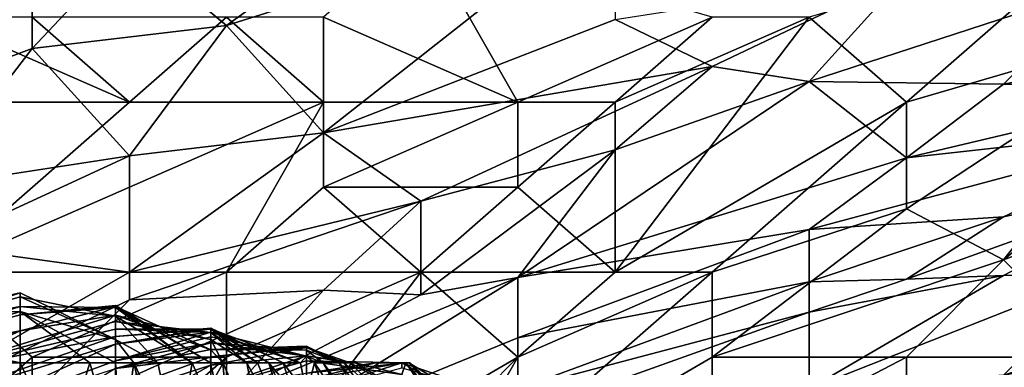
# Model space of a CAD drawing. Extents: x -1.1 to 1.1, y -0.36 to 0.36.
# Tile 121 of 256: x -0.9345 to -0.8891, y 0.2658 to 0.2817. Entities that reach past the tile are written whole.
import ezdxf

# ---------------------------------------------------------------- set-up
doc = ezdxf.new("R2010")
doc.units = 0

msp = doc.modelspace()

# ---------------------------------------------------------------- linework, layer by layer
for points in [[(-0.915996, 0.2879, 0.580862), (-0.924938, 0.281468, 0.57305), (-0.929409, 0.285174, 0.588675)], [(-0.907054, 0.287101, 0.569144), (-0.924938, 0.281468, 0.57305), (-0.915996, 0.2879, 0.580862)], [(-0.924938, 0.281468, 0.57305), (-0.907054, 0.287101, 0.569144), (-0.920467, 0.276537, 0.553519)], [(-0.907054, 0.287101, 0.569144), (-0.907054, 0.281752, 0.553519), (-0.920467, 0.276537, 0.553519)], [(-0.942822, 0.281723, 0.596487), (-0.93388, 0.285914, 0.596487), (-0.947293, 0.275385, 0.584769)], [(-0.93388, 0.280414, 0.580862), (-0.947293, 0.275385, 0.584769), (-0.93388, 0.285914, 0.596487)], [(-0.942822, 0.285612, 0.608206), (-0.93388, 0.285914, 0.596487), (-0.942822, 0.281723, 0.596487)], [(-0.93388, 0.280414, 0.580862), (-0.93388, 0.285914, 0.596487), (-0.929409, 0.285174, 0.588675)], [(-0.911525, 0.277943, 0.741384), (-0.915996, 0.285755, 0.743474), (-0.920467, 0.281849, 0.744067)], [(-0.902583, 0.281849, 0.739984), (-0.915996, 0.285755, 0.743474), (-0.911525, 0.277943, 0.741384)], [(-0.884699, 0.285755, 0.736805), (-0.898112, 0.281849, 0.738821), (-0.893641, 0.277943, 0.736001)], [(-0.893641, 0.277943, 0.736001), (-0.880228, 0.281849, 0.733494), (-0.884699, 0.285755, 0.736805)], [(-0.929409, 0.285174, 0.588675), (-0.924938, 0.281468, 0.57305), (-0.93388, 0.280414, 0.580862)], [(-0.893641, 0.283846, 0.545706), (-0.902583, 0.279581, 0.5418), (-0.907054, 0.281752, 0.553519)], [(-0.902583, 0.279581, 0.5418), (-0.893641, 0.283846, 0.545706), (-0.898112, 0.278896, 0.533987)], [(-0.893641, 0.283846, 0.545706), (-0.884699, 0.283284, 0.533987), (-0.898112, 0.278896, 0.533987)], [(-0.88917, 0.278776, 0.522269), (-0.898112, 0.278896, 0.533987), (-0.884699, 0.283284, 0.533987)], [(-0.884699, 0.283284, 0.533987), (-0.880228, 0.280487, 0.518362), (-0.88917, 0.278776, 0.522269)], [(-0.929409, 0.277943, 0.745503), (-0.93388, 0.281849, 0.746157), (-0.938351, 0.281849, 0.74673)], [(-0.929409, 0.277943, 0.745503), (-0.938351, 0.281849, 0.74673), (-0.938351, 0.277943, 0.747036)], [(-0.929409, 0.277943, 0.745503), (-0.924938, 0.281849, 0.744984), (-0.93388, 0.281849, 0.746157)], [(-0.929409, 0.275477, 0.561331), (-0.93388, 0.280414, 0.580862), (-0.924938, 0.281468, 0.57305)], [(-0.920467, 0.277943, 0.74368), (-0.924938, 0.281849, 0.744984), (-0.929409, 0.277943, 0.745503)], [(-0.924938, 0.281468, 0.57305), (-0.920467, 0.276537, 0.553519), (-0.929409, 0.275477, 0.561331)], [(-0.920467, 0.277943, 0.74368), (-0.920467, 0.281849, 0.744067), (-0.924938, 0.281849, 0.744984)], [(-0.911525, 0.277943, 0.741384), (-0.920467, 0.281849, 0.744067), (-0.920467, 0.277943, 0.74368)], [(-0.902583, 0.279581, 0.5418), (-0.920467, 0.276537, 0.553519), (-0.907054, 0.281752, 0.553519)], [(-0.907054, 0.277943, 0.740157), (-0.902583, 0.281849, 0.739984), (-0.911525, 0.277943, 0.741384)], [(-0.898112, 0.281849, 0.738821), (-0.902583, 0.281849, 0.739984), (-0.907054, 0.277943, 0.740157)], [(-0.898112, 0.281849, 0.738821), (-0.907054, 0.277943, 0.740157), (-0.907054, 0.27013, 0.737337)], [(-0.893641, 0.277943, 0.736001), (-0.898112, 0.281849, 0.738821), (-0.907054, 0.27013, 0.737337)], [(-0.880228, 0.281849, 0.733494), (-0.893641, 0.277943, 0.736001), (-0.893641, 0.273039, 0.733206)], [(-0.893641, 0.273039, 0.733206), (-0.88917, 0.270701, 0.7293), (-0.880228, 0.281849, 0.733494)], [(-0.880228, 0.281849, 0.733494), (-0.88917, 0.270701, 0.7293), (-0.880228, 0.277943, 0.7308)], [(-0.947293, 0.275385, 0.584769), (-0.93388, 0.280414, 0.580862), (-0.938788, 0.274037, 0.569144)], [(-0.93388, 0.280414, 0.580862), (-0.929409, 0.275477, 0.561331), (-0.938788, 0.274037, 0.569144)], [(-0.88917, 0.278776, 0.522269), (-0.880228, 0.280487, 0.518362), (-0.880228, 0.278556, 0.51055)], [(-0.920467, 0.276537, 0.553519), (-0.902583, 0.279581, 0.5418), (-0.915996, 0.273402, 0.537894)], [(-0.902583, 0.279581, 0.5418), (-0.907054, 0.275752, 0.533987), (-0.915996, 0.273402, 0.537894)], [(-0.902583, 0.279581, 0.5418), (-0.898112, 0.278896, 0.533987), (-0.907054, 0.275752, 0.533987)], [(-0.898112, 0.278896, 0.533987), (-0.893641, 0.275392, 0.514456), (-0.911525, 0.269881, 0.518362)], [(-0.907054, 0.275752, 0.533987), (-0.898112, 0.278896, 0.533987), (-0.911525, 0.269881, 0.518362)], [(-0.893641, 0.275392, 0.514456), (-0.898112, 0.278896, 0.533987), (-0.88917, 0.278776, 0.522269)], [(-0.880228, 0.278556, 0.51055), (-0.893641, 0.275392, 0.514456), (-0.88917, 0.278776, 0.522269)], [(-0.880228, 0.278556, 0.51055), (-0.880228, 0.276879, 0.502737), (-0.893641, 0.275392, 0.514456)], [(-0.920467, 0.277943, 0.74368), (-0.929409, 0.277943, 0.745503), (-0.938351, 0.27013, 0.746999)], [(-0.938351, 0.27013, 0.746999), (-0.929409, 0.277943, 0.745503), (-0.938351, 0.277943, 0.747036)], [(-0.924938, 0.27013, 0.743589), (-0.920467, 0.277943, 0.74368), (-0.938351, 0.27013, 0.746999)], [(-0.920467, 0.277943, 0.74368), (-0.924938, 0.27013, 0.743589), (-0.920467, 0.274037, 0.74301)], [(-0.911525, 0.277943, 0.741384), (-0.920467, 0.274037, 0.74301), (-0.911525, 0.274037, 0.740421)], [(-0.920467, 0.274037, 0.74301), (-0.911525, 0.277943, 0.741384), (-0.920467, 0.277943, 0.74368)], [(-0.911525, 0.274037, 0.740421), (-0.907054, 0.277943, 0.740157), (-0.911525, 0.277943, 0.741384)], [(-0.907054, 0.27013, 0.737337), (-0.907054, 0.277943, 0.740157), (-0.911525, 0.274037, 0.740421)], [(-0.902583, 0.27013, 0.735494), (-0.893641, 0.277943, 0.736001), (-0.907054, 0.27013, 0.737337)], [(-0.902583, 0.27013, 0.735494), (-0.893641, 0.273039, 0.733206), (-0.893641, 0.277943, 0.736001)], [(-0.880228, 0.274037, 0.727427), (-0.880228, 0.277943, 0.7308), (-0.88917, 0.270701, 0.7293)], [(-0.929409, 0.275477, 0.561331), (-0.920467, 0.276537, 0.553519), (-0.929409, 0.270141, 0.545706)], [(-0.920467, 0.276537, 0.553519), (-0.915996, 0.273402, 0.537894), (-0.929409, 0.270141, 0.545706)], [(-0.893641, 0.275392, 0.514456), (-0.880228, 0.276879, 0.502737), (-0.898112, 0.272089, 0.506644)], [(-0.898112, 0.272089, 0.506644), (-0.880228, 0.276879, 0.502737), (-0.88917, 0.27267, 0.494925)], [(-0.880228, 0.276879, 0.502737), (-0.880228, 0.274616, 0.491019), (-0.88917, 0.27267, 0.494925)], [(-0.915996, 0.269092, 0.522269), (-0.915996, 0.273402, 0.537894), (-0.907054, 0.275752, 0.533987)], [(-0.907054, 0.275752, 0.533987), (-0.911525, 0.269881, 0.518362), (-0.915996, 0.269092, 0.522269)], [(-0.938788, 0.274037, 0.569144), (-0.929409, 0.275477, 0.561331), (-0.938351, 0.271361, 0.561331)], [(-0.938351, 0.271361, 0.561331), (-0.929409, 0.275477, 0.561331), (-0.929409, 0.270141, 0.545706)], [(-0.893641, 0.275392, 0.514456), (-0.898112, 0.272089, 0.506644), (-0.911525, 0.269881, 0.518362)], [(-0.880228, 0.274616, 0.491019), (-0.893641, 0.269806, 0.487112), (-0.88917, 0.27267, 0.494925)], [(-0.88917, 0.269983, 0.4793), (-0.893641, 0.269806, 0.487112), (-0.880228, 0.274616, 0.491019)], [(-0.884508, 0.27013, 0.471487), (-0.88917, 0.269983, 0.4793), (-0.880228, 0.274616, 0.491019)], [(-0.915996, 0.27013, 0.74072), (-0.920467, 0.274037, 0.74301), (-0.924938, 0.27013, 0.743589)], [(-0.915996, 0.27013, 0.74072), (-0.911525, 0.274037, 0.740421), (-0.920467, 0.274037, 0.74301)], [(-0.907054, 0.27013, 0.737337), (-0.911525, 0.274037, 0.740421), (-0.915996, 0.27013, 0.74072)], [(-0.88917, 0.270701, 0.7293), (-0.884699, 0.266224, 0.722031), (-0.880228, 0.274037, 0.727427)], [(-0.915996, 0.273402, 0.537894), (-0.929409, 0.268855, 0.5418), (-0.929409, 0.270141, 0.545706)], [(-0.920467, 0.269304, 0.530081), (-0.929409, 0.268855, 0.5418), (-0.915996, 0.273402, 0.537894)], [(-0.915996, 0.269092, 0.522269), (-0.920467, 0.269304, 0.530081), (-0.915996, 0.273402, 0.537894)], [(-0.88917, 0.270701, 0.7293), (-0.893641, 0.273039, 0.733206), (-0.902583, 0.266224, 0.733036)], [(-0.893641, 0.273039, 0.733206), (-0.902583, 0.27013, 0.735494), (-0.902583, 0.266224, 0.733036)], [(-0.898112, 0.269694, 0.494925), (-0.88917, 0.27267, 0.494925), (-0.893641, 0.269806, 0.487112)], [(-0.88917, 0.27267, 0.494925), (-0.898112, 0.269694, 0.494925), (-0.898112, 0.272089, 0.506644)], [(-0.898112, 0.272089, 0.506644), (-0.898112, 0.269694, 0.494925), (-0.911525, 0.267115, 0.506644)], [(-0.911525, 0.269881, 0.518362), (-0.898112, 0.272089, 0.506644), (-0.911525, 0.267115, 0.506644)], [(-0.938351, 0.271361, 0.561331), (-0.929409, 0.270141, 0.545706), (-0.942822, 0.26246, 0.5418)], [(-0.893641, 0.266224, 0.727861), (-0.88917, 0.270701, 0.7293), (-0.902583, 0.266224, 0.733036)], [(-0.893641, 0.266224, 0.727861), (-0.884699, 0.266224, 0.722031), (-0.88917, 0.270701, 0.7293)], [(-0.929409, 0.270141, 0.545706), (-0.929409, 0.268855, 0.5418), (-0.942822, 0.26246, 0.5418)], [(-0.924938, 0.27013, 0.743589), (-0.938351, 0.27013, 0.746999), (-0.93388, 0.266224, 0.745506)], [(-0.93388, 0.266224, 0.745506), (-0.938351, 0.27013, 0.746999), (-0.938351, 0.262318, 0.746104)], [(-0.924938, 0.27013, 0.743589), (-0.93388, 0.266224, 0.745506), (-0.924938, 0.266224, 0.742689)], [(-0.915996, 0.27013, 0.74072), (-0.924938, 0.27013, 0.743589), (-0.924938, 0.266224, 0.742689)], [(-0.924938, 0.258412, 0.739725), (-0.911525, 0.266224, 0.737429), (-0.915996, 0.27013, 0.74072)], [(-0.924938, 0.258412, 0.739725), (-0.915996, 0.27013, 0.74072), (-0.924938, 0.266224, 0.742689)], [(-0.907054, 0.27013, 0.737337), (-0.915996, 0.27013, 0.74072), (-0.911525, 0.266224, 0.737429)], [(-0.902583, 0.266224, 0.733036), (-0.902583, 0.27013, 0.735494), (-0.915996, 0.258412, 0.735007)], [(-0.902583, 0.27013, 0.735494), (-0.911525, 0.266224, 0.737429), (-0.915996, 0.258412, 0.735007)], [(-0.902583, 0.27013, 0.735494), (-0.907054, 0.27013, 0.737337), (-0.911525, 0.266224, 0.737429)], [(-0.88917, 0.269983, 0.4793), (-0.884508, 0.27013, 0.471487), (-0.898112, 0.264774, 0.463675)], [(-0.88917, 0.265396, 0.44805), (-0.898112, 0.264774, 0.463675), (-0.884508, 0.27013, 0.471487)], [(-0.884508, 0.27013, 0.471487), (-0.875757, 0.269579, 0.451956), (-0.88917, 0.265396, 0.44805)], [(-0.911525, 0.269881, 0.518362), (-0.924938, 0.264368, 0.518362), (-0.915996, 0.269092, 0.522269)], [(-0.911525, 0.269881, 0.518362), (-0.911525, 0.267115, 0.506644), (-0.924938, 0.261633, 0.506644)], [(-0.911525, 0.269881, 0.518362), (-0.924938, 0.261633, 0.506644), (-0.924938, 0.264368, 0.518362)], [(-0.911525, 0.267115, 0.506644), (-0.898112, 0.269694, 0.494925), (-0.911525, 0.264756, 0.494925)], [(-0.898112, 0.268293, 0.487112), (-0.911525, 0.264756, 0.494925), (-0.898112, 0.269694, 0.494925)], [(-0.893641, 0.269806, 0.487112), (-0.88917, 0.269983, 0.4793), (-0.898112, 0.268293, 0.487112)], [(-0.898112, 0.264774, 0.463675), (-0.898112, 0.268293, 0.487112), (-0.88917, 0.269983, 0.4793)], [(-0.893641, 0.269806, 0.487112), (-0.898112, 0.268293, 0.487112), (-0.898112, 0.269694, 0.494925)], [(-0.929409, 0.268855, 0.5418), (-0.920467, 0.269304, 0.530081), (-0.935966, 0.262318, 0.530081)], [(-0.924938, 0.264368, 0.518362), (-0.935966, 0.262318, 0.530081), (-0.920467, 0.269304, 0.530081)], [(-0.915996, 0.269092, 0.522269), (-0.924938, 0.264368, 0.518362), (-0.920467, 0.269304, 0.530081)], [(-0.875757, 0.269579, 0.451956), (-0.875757, 0.267943, 0.440237), (-0.88917, 0.265396, 0.44805)], [(-0.942822, 0.26246, 0.5418), (-0.929409, 0.268855, 0.5418), (-0.935966, 0.262318, 0.530081)], [(-0.934431, 0.269176, 0.015164), (-0.938821, 0.267722, 0.018921), (-0.934431, 0.269006, 0.018921)], [(-0.934431, 0.269176, 0.015164), (-0.938821, 0.268191, 0.015164), (-0.938821, 0.267722, 0.018921)], [(-0.934431, 0.269176, 0.015164), (-0.934431, 0.268319, 0.011407), (-0.938821, 0.268191, 0.015164)], [(-0.934431, 0.269006, 0.018921), (-0.938821, 0.267722, 0.018921), (-0.934431, 0.26856, 0.022678)], [(-0.934431, 0.269006, 0.018921), (-0.930042, 0.267037, 0.015164), (-0.934431, 0.269176, 0.015164)], [(-0.930042, 0.267037, 0.015164), (-0.934431, 0.268319, 0.011407), (-0.934431, 0.269176, 0.015164)], [(-0.934431, 0.26856, 0.022678), (-0.930042, 0.268107, 0.018921), (-0.934431, 0.269006, 0.018921)], [(-0.930042, 0.268107, 0.018921), (-0.930042, 0.267037, 0.015164), (-0.934431, 0.269006, 0.018921)], [(-0.934431, 0.26856, 0.022678), (-0.94321, 0.265787, 0.026436), (-0.934431, 0.268173, 0.026436)], [(-0.94321, 0.265787, 0.026436), (-0.934431, 0.26856, 0.022678), (-0.938821, 0.267722, 0.018921)], [(-0.938821, 0.268273, 0.011407), (-0.938821, 0.268191, 0.015164), (-0.934431, 0.268319, 0.011407)], [(-0.938821, 0.266923, 0.00765), (-0.938821, 0.268273, 0.011407), (-0.934431, 0.268319, 0.011407)], [(-0.938821, 0.266923, 0.00765), (-0.934431, 0.268319, 0.011407), (-0.934431, 0.265961, 0.008242)], [(-0.930042, 0.268599, 0.026436), (-0.934431, 0.268173, 0.026436), (-0.930042, 0.268557, 0.030193)], [(-0.930042, 0.268514, 0.022678), (-0.934431, 0.268173, 0.026436), (-0.930042, 0.268599, 0.026436)], [(-0.934431, 0.26856, 0.022678), (-0.934431, 0.268173, 0.026436), (-0.930042, 0.268514, 0.022678)], [(-0.930042, 0.268514, 0.022678), (-0.930042, 0.268107, 0.018921), (-0.934431, 0.26856, 0.022678)], [(-0.930042, 0.268557, 0.030193), (-0.934431, 0.267431, 0.03395), (-0.930042, 0.268156, 0.037707)], [(-0.934431, 0.267431, 0.03395), (-0.930042, 0.268557, 0.030193), (-0.934431, 0.268173, 0.026436)], [(-0.930042, 0.267037, 0.015164), (-0.930042, 0.265961, 0.0133), (-0.934431, 0.268319, 0.011407)], [(-0.930042, 0.265961, 0.0133), (-0.931224, 0.265961, 0.011407), (-0.934431, 0.268319, 0.011407)], [(-0.934431, 0.265961, 0.008242), (-0.934431, 0.268319, 0.011407), (-0.931224, 0.265961, 0.011407)], [(-0.925674, 0.265961, 0.030193), (-0.926517, 0.265961, 0.026436), (-0.930042, 0.268599, 0.026436)], [(-0.930042, 0.268557, 0.030193), (-0.925674, 0.265961, 0.030193), (-0.930042, 0.268599, 0.026436)], [(-0.930042, 0.268599, 0.026436), (-0.926517, 0.265961, 0.026436), (-0.930042, 0.268514, 0.022678)], [(-0.925652, 0.266566, 0.03395), (-0.930042, 0.268557, 0.030193), (-0.930042, 0.268156, 0.037707)], [(-0.925652, 0.266566, 0.03395), (-0.925674, 0.265961, 0.030193), (-0.930042, 0.268557, 0.030193)], [(-0.930042, 0.268514, 0.022678), (-0.926517, 0.265961, 0.026436), (-0.930042, 0.268107, 0.018921)], [(-0.934431, 0.268173, 0.026436), (-0.94321, 0.265787, 0.026436), (-0.934431, 0.267431, 0.03395)], [(-0.930042, 0.268156, 0.037707), (-0.934431, 0.267431, 0.03395), (-0.938821, 0.265458, 0.041464)], [(-0.930042, 0.267859, 0.041464), (-0.930042, 0.268156, 0.037707), (-0.938821, 0.265458, 0.041464)], [(-0.930042, 0.267859, 0.041464), (-0.938821, 0.265458, 0.041464), (-0.930042, 0.267517, 0.045221)], [(-0.925652, 0.267037, 0.037707), (-0.930042, 0.268156, 0.037707), (-0.930042, 0.267859, 0.041464)], [(-0.925652, 0.267037, 0.037707), (-0.925652, 0.266566, 0.03395), (-0.930042, 0.268156, 0.037707)], [(-0.928103, 0.265961, 0.018921), (-0.930042, 0.268107, 0.018921), (-0.926517, 0.265961, 0.026436)], [(-0.930042, 0.267037, 0.015164), (-0.930042, 0.268107, 0.018921), (-0.928103, 0.265961, 0.018921)], [(-0.930042, 0.267517, 0.045221), (-0.925652, 0.267356, 0.041464), (-0.930042, 0.267859, 0.041464)], [(-0.925652, 0.267037, 0.037707), (-0.930042, 0.267859, 0.041464), (-0.925652, 0.267356, 0.041464)], [(-0.898112, 0.268293, 0.487112), (-0.907054, 0.265103, 0.487112), (-0.911525, 0.264756, 0.494925)], [(-0.907054, 0.265103, 0.487112), (-0.898112, 0.268293, 0.487112), (-0.898112, 0.264774, 0.463675)], [(-0.88917, 0.265396, 0.44805), (-0.875757, 0.267943, 0.440237), (-0.880228, 0.264779, 0.424612)], [(-0.938821, 0.265458, 0.041464), (-0.934431, 0.267431, 0.03395), (-0.94321, 0.264017, 0.041464)], [(-0.934431, 0.267431, 0.03395), (-0.94321, 0.265787, 0.026436), (-0.94321, 0.264017, 0.041464)], [(-0.930042, 0.267517, 0.045221), (-0.938821, 0.265458, 0.041464), (-0.930042, 0.267179, 0.048978)], [(-0.925652, 0.267563, 0.048978), (-0.930042, 0.266821, 0.052735), (-0.925652, 0.267528, 0.052735)], [(-0.930042, 0.267179, 0.048978), (-0.930042, 0.266821, 0.052735), (-0.925652, 0.267563, 0.048978)], [(-0.925652, 0.267518, 0.045221), (-0.930042, 0.267179, 0.048978), (-0.925652, 0.267563, 0.048978)], [(-0.925652, 0.267528, 0.052735), (-0.930042, 0.266821, 0.052735), (-0.925652, 0.267373, 0.056493)], [(-0.930042, 0.267517, 0.045221), (-0.930042, 0.267179, 0.048978), (-0.925652, 0.267518, 0.045221)], [(-0.925652, 0.267518, 0.045221), (-0.925652, 0.267356, 0.041464), (-0.930042, 0.267517, 0.045221)], [(-0.922328, 0.265961, 0.052735), (-0.922985, 0.265961, 0.048978), (-0.925652, 0.267563, 0.048978)], [(-0.925652, 0.267528, 0.052735), (-0.922328, 0.265961, 0.052735), (-0.925652, 0.267563, 0.048978)], [(-0.925652, 0.267563, 0.048978), (-0.922985, 0.265961, 0.048978), (-0.925652, 0.267518, 0.045221)], [(-0.921528, 0.265961, 0.056493), (-0.922328, 0.265961, 0.052735), (-0.925652, 0.267528, 0.052735)], [(-0.925652, 0.267373, 0.056493), (-0.921528, 0.265961, 0.056493), (-0.925652, 0.267528, 0.052735)], [(-0.922985, 0.265961, 0.048978), (-0.923513, 0.265961, 0.045221), (-0.925652, 0.267518, 0.045221)], [(-0.925652, 0.267518, 0.045221), (-0.923513, 0.265961, 0.045221), (-0.925652, 0.267356, 0.041464)], [(-0.930042, 0.266821, 0.052735), (-0.930042, 0.267179, 0.048978), (-0.938821, 0.264144, 0.052735)], [(-0.930042, 0.267179, 0.048978), (-0.938821, 0.265458, 0.041464), (-0.938821, 0.264144, 0.052735)], [(-0.925652, 0.267373, 0.056493), (-0.930042, 0.266061, 0.06025), (-0.925652, 0.267162, 0.06025)], [(-0.925652, 0.267373, 0.056493), (-0.930042, 0.266821, 0.052735), (-0.930042, 0.266061, 0.06025)], [(-0.925652, 0.267162, 0.06025), (-0.930042, 0.266061, 0.06025), (-0.925652, 0.266881, 0.064007)], [(-0.929199, 0.265961, 0.015164), (-0.930042, 0.267037, 0.015164), (-0.928103, 0.265961, 0.018921)], [(-0.930042, 0.265961, 0.0133), (-0.930042, 0.267037, 0.015164), (-0.929199, 0.265961, 0.015164)], [(-0.921262, 0.266279, 0.06025), (-0.925652, 0.267373, 0.056493), (-0.925652, 0.267162, 0.06025)], [(-0.921262, 0.266279, 0.06025), (-0.921528, 0.265961, 0.056493), (-0.925652, 0.267373, 0.056493)], [(-0.923513, 0.265961, 0.045221), (-0.924008, 0.265961, 0.041464), (-0.925652, 0.267356, 0.041464)], [(-0.925652, 0.267356, 0.041464), (-0.924008, 0.265961, 0.041464), (-0.925652, 0.267037, 0.037707)], [(-0.925652, 0.266881, 0.064007), (-0.921262, 0.266279, 0.06025), (-0.925652, 0.267162, 0.06025)], [(-0.925114, 0.265961, 0.03395), (-0.925652, 0.267037, 0.037707), (-0.924008, 0.265961, 0.041464)], [(-0.925114, 0.265961, 0.03395), (-0.925652, 0.266566, 0.03395), (-0.925652, 0.267037, 0.037707)], [(-0.911525, 0.267115, 0.506644), (-0.911525, 0.264756, 0.494925), (-0.924938, 0.261633, 0.506644)], [(-0.881755, 0.267124, 0.214292), (-0.881755, 0.267367, 0.210535), (-0.890535, 0.264656, 0.206778)], [(-0.881755, 0.267367, 0.210535), (-0.886145, 0.266104, 0.206778), (-0.890535, 0.264656, 0.206778)], [(-0.881755, 0.266086, 0.225563), (-0.881755, 0.267124, 0.214292), (-0.890535, 0.263959, 0.214292)], [(-0.881755, 0.267124, 0.214292), (-0.890535, 0.264656, 0.206778), (-0.890535, 0.263959, 0.214292)], [(-0.938821, 0.265961, 0.006497), (-0.938821, 0.266923, 0.00765), (-0.934431, 0.265961, 0.008242)], [(-0.930042, 0.266821, 0.052735), (-0.938821, 0.262845, 0.064007), (-0.930042, 0.266061, 0.06025)], [(-0.938821, 0.262845, 0.064007), (-0.930042, 0.266821, 0.052735), (-0.938821, 0.264144, 0.052735)], [(-0.925652, 0.266881, 0.064007), (-0.930042, 0.265701, 0.064007), (-0.925652, 0.266583, 0.067764)], [(-0.930042, 0.265701, 0.064007), (-0.925652, 0.266881, 0.064007), (-0.930042, 0.266061, 0.06025)], [(-0.925652, 0.266583, 0.067764), (-0.930042, 0.265701, 0.064007), (-0.925652, 0.266249, 0.071521)], [(-0.925674, 0.265961, 0.030193), (-0.925652, 0.266566, 0.03395), (-0.925114, 0.265961, 0.03395)], [(-0.921262, 0.26655, 0.064007), (-0.925652, 0.266881, 0.064007), (-0.925652, 0.266583, 0.067764)], [(-0.921262, 0.266279, 0.06025), (-0.925652, 0.266881, 0.064007), (-0.921262, 0.26655, 0.064007)], [(-0.921262, 0.266671, 0.075278), (-0.921262, 0.266733, 0.067764), (-0.925652, 0.266249, 0.071521)], [(-0.925652, 0.266583, 0.067764), (-0.925652, 0.266249, 0.071521), (-0.921262, 0.266733, 0.067764)], [(-0.925652, 0.266583, 0.067764), (-0.921262, 0.266733, 0.067764), (-0.921262, 0.26655, 0.064007)], [(-0.921262, 0.266292, 0.082792), (-0.921262, 0.266671, 0.075278), (-0.925652, 0.265862, 0.075278)], [(-0.921262, 0.266671, 0.075278), (-0.925652, 0.266249, 0.071521), (-0.925652, 0.265862, 0.075278)], [(-0.921262, 0.266671, 0.075278), (-0.919751, 0.265961, 0.071521), (-0.921262, 0.266733, 0.067764)], [(-0.921262, 0.266733, 0.067764), (-0.919751, 0.265961, 0.071521), (-0.921262, 0.26655, 0.064007)], [(-0.919247, 0.265961, 0.079035), (-0.919525, 0.265961, 0.075278), (-0.921262, 0.266671, 0.075278)], [(-0.921262, 0.266671, 0.075278), (-0.921262, 0.266292, 0.082792), (-0.919247, 0.265961, 0.079035)], [(-0.919751, 0.265961, 0.071521), (-0.921262, 0.266671, 0.075278), (-0.919525, 0.265961, 0.075278)], [(-0.919751, 0.265961, 0.071521), (-0.920485, 0.265961, 0.064007), (-0.921262, 0.26655, 0.064007)], [(-0.921262, 0.26655, 0.064007), (-0.920485, 0.265961, 0.064007), (-0.921262, 0.266279, 0.06025)], [(-0.930042, 0.265701, 0.064007), (-0.930042, 0.266061, 0.06025), (-0.938821, 0.262845, 0.064007)], [(-0.93388, 0.266224, 0.745506), (-0.938351, 0.262318, 0.746104), (-0.93388, 0.258412, 0.743544)], [(-0.925652, 0.265862, 0.075278), (-0.925652, 0.266249, 0.071521), (-0.934431, 0.263026, 0.075278)], [(-0.930042, 0.265701, 0.064007), (-0.934431, 0.263026, 0.075278), (-0.925652, 0.266249, 0.071521)], [(-0.93388, 0.258412, 0.743544), (-0.924938, 0.266224, 0.742689), (-0.93388, 0.266224, 0.745506)], [(-0.929409, 0.258412, 0.7417), (-0.924938, 0.266224, 0.742689), (-0.93388, 0.258412, 0.743544)], [(-0.929409, 0.258412, 0.7417), (-0.924938, 0.258412, 0.739725), (-0.924938, 0.266224, 0.742689)], [(-0.921262, 0.266292, 0.082792), (-0.925652, 0.264811, 0.08655), (-0.921262, 0.266059, 0.08655)], [(-0.925652, 0.265862, 0.075278), (-0.925652, 0.264811, 0.08655), (-0.921262, 0.266292, 0.082792)], [(-0.921262, 0.265497, 0.094064), (-0.921262, 0.266059, 0.08655), (-0.925652, 0.264811, 0.08655)], [(-0.915996, 0.261729, 0.737112), (-0.911525, 0.266224, 0.737429), (-0.924938, 0.258412, 0.739725)], [(-0.921528, 0.265961, 0.056493), (-0.921262, 0.266279, 0.06025), (-0.921262, 0.264536, 0.052735)], [(-0.919247, 0.265961, 0.079035), (-0.921262, 0.266292, 0.082792), (-0.918996, 0.265961, 0.082792)], [(-0.921262, 0.266059, 0.08655), (-0.918996, 0.265961, 0.082792), (-0.921262, 0.266292, 0.082792)], [(-0.920485, 0.265961, 0.064007), (-0.920893, 0.265961, 0.06025), (-0.921262, 0.266279, 0.06025)], [(-0.921262, 0.266279, 0.06025), (-0.920893, 0.265961, 0.06025), (-0.921262, 0.264536, 0.052735)], [(-0.916688, 0.265961, 0.090307), (-0.921262, 0.266059, 0.08655), (-0.921262, 0.265497, 0.094064)], [(-0.916873, 0.265423, 0.082792), (-0.921262, 0.266059, 0.08655), (-0.916688, 0.265961, 0.090307)], [(-0.921262, 0.266059, 0.08655), (-0.916873, 0.265423, 0.082792), (-0.918996, 0.265961, 0.082792)], [(-0.915996, 0.258412, 0.735007), (-0.902583, 0.26157, 0.7293), (-0.902583, 0.266224, 0.733036)], [(-0.911525, 0.266224, 0.737429), (-0.915996, 0.261729, 0.737112), (-0.915996, 0.258412, 0.735007)], [(-0.902583, 0.266224, 0.733036), (-0.902583, 0.26157, 0.7293), (-0.893641, 0.266224, 0.727861)], [(-0.902583, 0.26157, 0.7293), (-0.893641, 0.262318, 0.723802), (-0.893641, 0.266224, 0.727861)], [(-0.884699, 0.266224, 0.722031), (-0.893641, 0.266224, 0.727861), (-0.893641, 0.262318, 0.723802)], [(-0.884699, 0.266224, 0.722031), (-0.893641, 0.262318, 0.723802), (-0.880228, 0.264876, 0.717581)], [(-0.886145, 0.266104, 0.206778), (-0.886145, 0.265875, 0.20302), (-0.890535, 0.264656, 0.206778)], [(-0.886145, 0.264566, 0.225563), (-0.881755, 0.266086, 0.225563), (-0.890535, 0.263959, 0.214292)], [(-0.934431, 0.26181, 0.006078), (-0.938821, 0.26181, 0.003954), (-0.938821, 0.265961, 0.006497)], [(-0.934431, 0.265961, 0.008242), (-0.934431, 0.26181, 0.006078), (-0.938821, 0.265961, 0.006497)], [(-0.93251, 0.26181, 0.00765), (-0.934431, 0.26181, 0.006078), (-0.934431, 0.265961, 0.008242)], [(-0.93251, 0.26181, 0.00765), (-0.934431, 0.265961, 0.008242), (-0.931224, 0.265961, 0.011407)], [(-0.930042, 0.263397, 0.08655), (-0.925652, 0.265862, 0.075278), (-0.934431, 0.263026, 0.075278)], [(-0.931224, 0.265961, 0.011407), (-0.930042, 0.26181, 0.010973), (-0.93251, 0.26181, 0.00765)], [(-0.930042, 0.26181, 0.010973), (-0.931224, 0.265961, 0.011407), (-0.930042, 0.265961, 0.0133)], [(-0.929793, 0.26181, 0.011407), (-0.930042, 0.265961, 0.0133), (-0.929199, 0.265961, 0.015164)], [(-0.930042, 0.265961, 0.0133), (-0.929793, 0.26181, 0.011407), (-0.930042, 0.26181, 0.010973)], [(-0.930042, 0.263397, 0.08655), (-0.925652, 0.264811, 0.08655), (-0.925652, 0.265862, 0.075278)], [(-0.929199, 0.265961, 0.015164), (-0.928265, 0.26181, 0.015164), (-0.929793, 0.26181, 0.011407)], [(-0.929199, 0.265961, 0.015164), (-0.928103, 0.265961, 0.018921), (-0.927218, 0.26181, 0.018921)], [(-0.929199, 0.265961, 0.015164), (-0.927218, 0.26181, 0.018921), (-0.928265, 0.26181, 0.015164)], [(-0.927218, 0.26181, 0.018921), (-0.928103, 0.265961, 0.018921), (-0.926517, 0.265961, 0.026436)], [(-0.927218, 0.26181, 0.018921), (-0.926517, 0.265961, 0.026436), (-0.924743, 0.26181, 0.030193)], [(-0.926517, 0.265961, 0.026436), (-0.925674, 0.265961, 0.030193), (-0.924743, 0.26181, 0.030193)], [(-0.925114, 0.265961, 0.03395), (-0.924743, 0.26181, 0.030193), (-0.925674, 0.265961, 0.030193)], [(-0.924008, 0.265961, 0.041464), (-0.923222, 0.26181, 0.037707), (-0.925114, 0.265961, 0.03395)], [(-0.924743, 0.26181, 0.030193), (-0.925114, 0.265961, 0.03395), (-0.923222, 0.26181, 0.037707)], [(-0.924008, 0.265961, 0.041464), (-0.923513, 0.265961, 0.045221), (-0.92176, 0.26181, 0.045221)], [(-0.923222, 0.26181, 0.037707), (-0.924008, 0.265961, 0.041464), (-0.92176, 0.26181, 0.045221)], [(-0.922985, 0.265961, 0.048978), (-0.92176, 0.26181, 0.045221), (-0.923513, 0.265961, 0.045221)], [(-0.921262, 0.262637, 0.048978), (-0.922985, 0.265961, 0.048978), (-0.922328, 0.265961, 0.052735)], [(-0.919497, 0.26181, 0.056493), (-0.92176, 0.26181, 0.045221), (-0.922985, 0.265961, 0.048978)], [(-0.922985, 0.265961, 0.048978), (-0.921262, 0.262637, 0.048978), (-0.919497, 0.26181, 0.056493)], [(-0.921262, 0.264536, 0.052735), (-0.922328, 0.265961, 0.052735), (-0.921528, 0.265961, 0.056493)], [(-0.922328, 0.265961, 0.052735), (-0.921262, 0.264536, 0.052735), (-0.921262, 0.262637, 0.048978)], [(-0.921262, 0.265179, 0.097821), (-0.916873, 0.265961, 0.101575), (-0.918084, 0.265961, 0.094064)], [(-0.918084, 0.265961, 0.094064), (-0.916688, 0.265961, 0.090307), (-0.921262, 0.265497, 0.094064)], [(-0.921262, 0.264536, 0.052735), (-0.920893, 0.265961, 0.06025), (-0.919497, 0.26181, 0.056493)], [(-0.916873, 0.265735, 0.105335), (-0.916873, 0.265961, 0.101575), (-0.921262, 0.264563, 0.105335)], [(-0.921262, 0.264563, 0.105335), (-0.916873, 0.265961, 0.101575), (-0.921262, 0.265179, 0.097821)], [(-0.921262, 0.265179, 0.097821), (-0.918084, 0.265961, 0.094064), (-0.921262, 0.265497, 0.094064)], [(-0.920893, 0.265961, 0.06025), (-0.920485, 0.265961, 0.064007), (-0.918072, 0.26181, 0.064007)], [(-0.919497, 0.26181, 0.056493), (-0.920893, 0.265961, 0.06025), (-0.918072, 0.26181, 0.064007)], [(-0.918072, 0.26181, 0.064007), (-0.920485, 0.265961, 0.064007), (-0.917381, 0.26181, 0.067764)], [(-0.920485, 0.265961, 0.064007), (-0.919751, 0.265961, 0.071521), (-0.917381, 0.26181, 0.067764)], [(-0.919751, 0.265961, 0.071521), (-0.919525, 0.265961, 0.075278), (-0.916873, 0.262309, 0.071521)], [(-0.917381, 0.26181, 0.067764), (-0.919751, 0.265961, 0.071521), (-0.916873, 0.262309, 0.071521)], [(-0.919247, 0.265961, 0.079035), (-0.916873, 0.26362, 0.075278), (-0.919525, 0.265961, 0.075278)], [(-0.916873, 0.26362, 0.075278), (-0.916873, 0.262309, 0.071521), (-0.919525, 0.265961, 0.075278)], [(-0.918996, 0.265961, 0.082792), (-0.916873, 0.264657, 0.079035), (-0.919247, 0.265961, 0.079035)], [(-0.919247, 0.265961, 0.079035), (-0.916873, 0.264657, 0.079035), (-0.916873, 0.26362, 0.075278)], [(-0.918996, 0.265961, 0.082792), (-0.916873, 0.265423, 0.082792), (-0.916873, 0.264657, 0.079035)], [(-0.916547, 0.265961, 0.097821), (-0.916497, 0.265961, 0.094064), (-0.918084, 0.265961, 0.094064)], [(-0.916873, 0.265961, 0.101575), (-0.916547, 0.265961, 0.097821), (-0.918084, 0.265961, 0.094064)], [(-0.916497, 0.265961, 0.094064), (-0.916688, 0.265961, 0.090307), (-0.918084, 0.265961, 0.094064)], [(-0.916873, 0.265423, 0.082792), (-0.916688, 0.265961, 0.090307), (-0.91381, 0.26181, 0.08655)], [(-0.912483, 0.264512, 0.101578), (-0.916873, 0.265961, 0.101575), (-0.916873, 0.265735, 0.105335)], [(-0.912483, 0.263528, 0.097821), (-0.916873, 0.265961, 0.101575), (-0.912483, 0.264512, 0.101578)], [(-0.916873, 0.265961, 0.101575), (-0.912483, 0.263528, 0.097821), (-0.916547, 0.265961, 0.097821)], [(-0.91381, 0.26181, 0.08655), (-0.916688, 0.265961, 0.090307), (-0.913065, 0.26181, 0.090307)], [(-0.916497, 0.265961, 0.094064), (-0.913065, 0.26181, 0.090307), (-0.916688, 0.265961, 0.090307)], [(-0.912483, 0.262208, 0.094064), (-0.916547, 0.265961, 0.097821), (-0.912483, 0.263528, 0.097821)], [(-0.916547, 0.265961, 0.097821), (-0.912483, 0.262208, 0.094064), (-0.916497, 0.265961, 0.094064)], [(-0.912483, 0.26181, 0.093034), (-0.913065, 0.26181, 0.090307), (-0.916497, 0.265961, 0.094064)], [(-0.912483, 0.262208, 0.094064), (-0.912483, 0.26181, 0.093034), (-0.916497, 0.265961, 0.094064)], [(-0.886145, 0.262366, 0.248106), (-0.880277, 0.265961, 0.233077), (-0.894924, 0.26051, 0.233077)], [(-0.880277, 0.265961, 0.233077), (-0.886145, 0.264566, 0.225563), (-0.894924, 0.26051, 0.233077)], [(-0.886145, 0.265875, 0.20302), (-0.886145, 0.263719, 0.199263), (-0.890535, 0.264949, 0.20302)], [(-0.886145, 0.265875, 0.20302), (-0.890535, 0.264949, 0.20302), (-0.890535, 0.264656, 0.206778)]]:
    msp.add_3dface(points)

doc.saveas('drawing.dxf')
